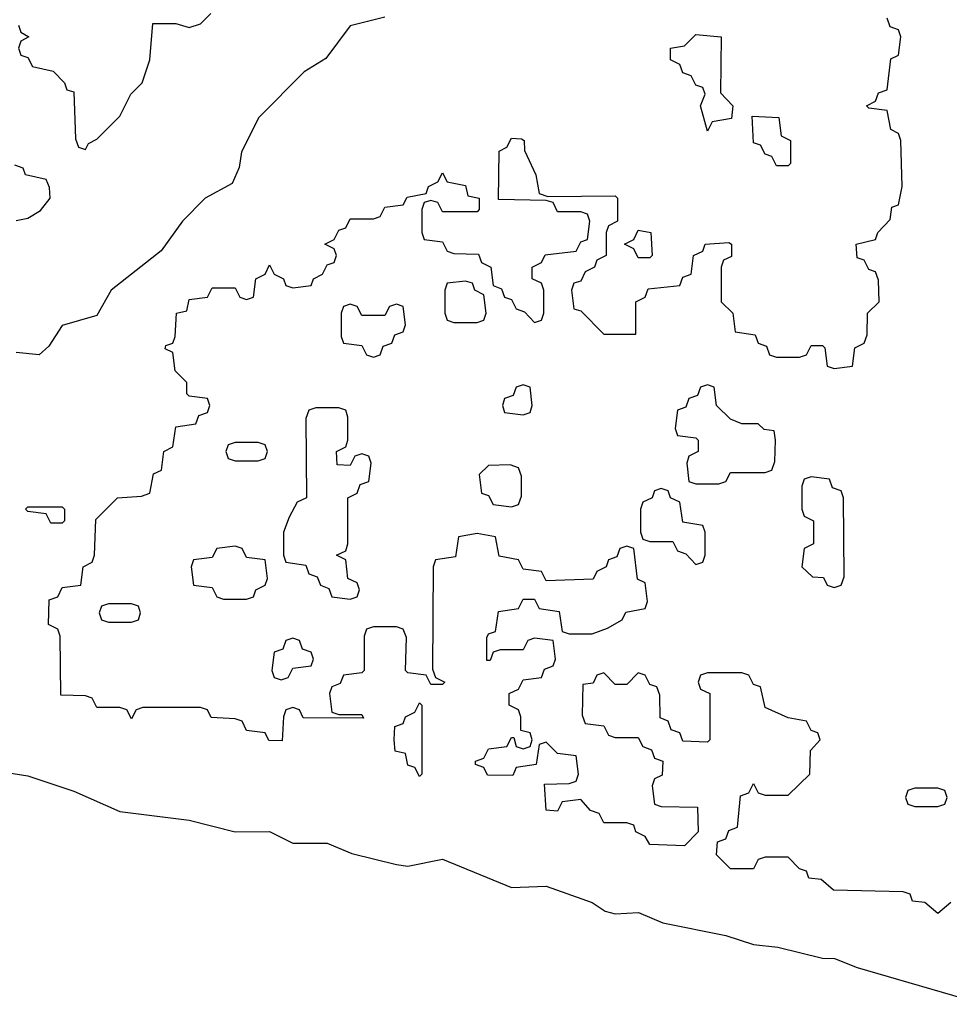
# Model space of a CAD drawing. Header units: inches. Extents: x 2518216 to 2687946, y 757338 to 915227.
# Tile 31 of 75: x 2647716 to 2649330, y 784871 to 786579. Entities that reach past the tile are written whole.
import ezdxf

# ---------------------------------------------------------------- set-up
doc = ezdxf.new("R2010")
doc.units = ezdxf.units.IN
doc.header["$MEASUREMENT"] = 0
doc.layers.add('C6748', color=7, linetype='Continuous')

msp = doc.modelspace()

# ---------------------------------------------------------------- linework, layer by layer
at = {"layer": 'C6748', "color": 6}
for points in [[(2648350, 786584), (2648290, 786568.7), (2648247.7, 786512.3), (2648210, 786489), (2648131.3, 786410), (2648101, 786350), (2648096.9, 786323.1), (2648084.7, 786295.3), (2648038, 786270), (2647998.8, 786230), (2647961.4, 786178.6), (2647874.8, 786110), (2647850, 786066), (2647790, 786048.7), (2647766.8, 786013.2), (2647750, 785998), (2647710, 786002)], [(2647714, 786570), (2647718, 786558), (2647732, 786550), (2647718, 786542), (2647714, 786530), (2647718, 786518), (2647730, 786514), (2647738, 786498), (2647774, 786490), (2647794, 786470), (2647798, 786458), (2647810, 786454), (2647812.7, 786372.7), (2647818, 786358), (2647830, 786354), (2647835.3, 786364.7), (2647850, 786372), (2647890, 786412), (2647908.7, 786450), (2647928.7, 786470), (2647942, 786510), (2647947.3, 786572.7), (2647987.3, 786572.7), (2648010, 786566), (2648030, 786572), (2648048, 786590)], [(2649332.7, 785047.3), (2649310, 785028.7), (2649287.3, 785047.3), (2649266, 785050), (2649262, 785062), (2649250, 785066), (2649128.9, 785068.9), (2649107.3, 785087.3), (2649086, 785090), (2649082, 785102), (2649070, 785106), (2649050, 785126), (2649010, 785126), (2648998, 785122), (2648990, 785106), (2648950, 785106), (2648926, 785130), (2648927.3, 785152.7), (2648942, 785158), (2648947.3, 785172.7), (2648962, 785178), (2648967.3, 785232.7), (2648982, 785238), (2648990, 785254), (2648998, 785238), (2649010, 785234), (2649050, 785234), (2649088, 785270), (2649088.9, 785311.1), (2649106, 785330), (2649102, 785342), (2649090, 785346), (2649082, 785362), (2649050, 785368), (2649010, 785386), (2649002, 785422), (2648990, 785426), (2648982, 785442), (2648970, 785446), (2648910, 785446), (2648898, 785442), (2648894, 785430), (2648898, 785418), (2648914, 785410), (2648914, 785330), (2648910, 785326), (2648867.3, 785327.3), (2648862, 785342), (2648847.3, 785347.3), (2648842, 785362), (2648828, 785368), (2648827.3, 785407.3), (2648822, 785422), (2648810, 785426), (2648802, 785442), (2648790, 785446), (2648770, 785426), (2648750, 785426), (2648730, 785446), (2648718, 785442), (2648711.6, 785428.4), (2648694, 785426), (2648692.7, 785372.7), (2648698, 785358), (2648730, 785354), (2648738, 785338), (2648750, 785334), (2648790, 785334), (2648798, 785318), (2648812.7, 785312.7), (2648818, 785298), (2648832.7, 785292.7), (2648831.6, 785268.4), (2648818, 785262), (2648814, 785250), (2648818, 785218), (2648830, 785214), (2648892.7, 785212.7), (2648894, 785170), (2648870, 785146), (2648810, 785148), (2648802, 785162), (2648786, 785170), (2648782, 785182), (2648770, 785186), (2648730, 785186), (2648722, 785202), (2648707.3, 785207.3), (2648690, 785226), (2648658, 785222), (2648650, 785206), (2648630, 785208), (2648627.3, 785252.7), (2648670, 785254), (2648682, 785258), (2648686, 785270), (2648682, 785302), (2648650, 785306), (2648630, 785326), (2648618, 785322), (2648612.7, 785287.3), (2648578, 785282), (2648572, 785268), (2648528.4, 785268.4), (2648522, 785282), (2648507.3, 785287.3), (2648507.3, 785292.7), (2648522, 785298), (2648530, 785314), (2648562, 785318), (2648570, 785334), (2648574, 785334), (2648578, 785318), (2648590, 785314), (2648602, 785318), (2648606, 785330), (2648602, 785342), (2648586, 785346), (2648586, 785370), (2648582, 785382), (2648566, 785390), (2648566, 785410), (2648582, 785418), (2648590, 785434), (2648622, 785438), (2648627.3, 785452.7), (2648642, 785458), (2648646, 785470), (2648642, 785502), (2648610, 785506), (2648598, 785502), (2648590, 785486), (2648550, 785486), (2648538, 785482), (2648532.7, 785467.3), (2648527.3, 785467.3), (2648527.3, 785507.3), (2648530, 785514), (2648542, 785518), (2648547.3, 785552.7), (2648582, 785558), (2648590, 785574), (2648610, 785574), (2648618, 785558), (2648652.7, 785552.7), (2648658, 785518), (2648670, 785514), (2648710, 785514), (2648736.4, 785523.6), (2648762, 785538), (2648768.4, 785551.6), (2648802, 785558), (2648806, 785570), (2648802, 785602), (2648788.4, 785608.4), (2648782, 785662), (2648770, 785666), (2648758, 785662), (2648752.7, 785647.3), (2648738, 785642), (2648734, 785630), (2648718, 785622), (2648711.6, 785608.4), (2648630, 785606), (2648622, 785622), (2648590, 785626), (2648582, 785642), (2648548.7, 785648.7), (2648542, 785682), (2648510, 785688), (2648478, 785682), (2648472.7, 785647.3), (2648438, 785642), (2648434, 785630), (2648432.7, 785452.7), (2648438, 785438), (2648454, 785430), (2648450, 785426), (2648430, 785426), (2648422, 785442), (2648390, 785446), (2648386, 785450), (2648387.3, 785507.3), (2648382, 785522), (2648370, 785526), (2648330, 785526), (2648318, 785522), (2648314, 785510), (2648314, 785450), (2648310, 785446), (2648278, 785442), (2648272.7, 785427.3), (2648258, 785422), (2648254, 785410), (2648258, 785378), (2648270, 785374), (2648310, 785374), (2648312.7, 785367.3), (2648208, 785368), (2648202, 785382), (2648190, 785386), (2648178, 785382), (2648174, 785370), (2648172, 785328), (2648148.4, 785328.4), (2648142, 785342), (2648110, 785346), (2648102, 785362), (2648090, 785366), (2648048.4, 785368.4), (2648042, 785382), (2648030, 785386), (2647930, 785386), (2647918, 785382), (2647910, 785366), (2647902, 785382), (2647890, 785386), (2647850, 785386), (2647842, 785402), (2647830, 785406), (2647787.3, 785407.3), (2647786, 785510), (2647782, 785522), (2647766, 785530), (2647767.3, 785572.7), (2647782, 785578), (2647790, 785594), (2647822, 785598), (2647826, 785630), (2647842, 785638), (2647846, 785650), (2647848, 785712), (2647886, 785750), (2647927.3, 785752.7), (2647942, 785758), (2647948.4, 785791.6), (2647962, 785798), (2647966, 785830), (2647982, 785838), (2647987.3, 785872.7), (2648022, 785878), (2648027.3, 785892.7), (2648042, 785898), (2648046, 785910), (2648042, 785922), (2648010, 785926), (2648006, 785930), (2648006, 785950), (2647986, 785970), (2647982, 786002), (2647968.4, 786008.4), (2647970, 786014), (2647982, 786018), (2647986, 786030), (2647988, 786070), (2648006, 786074), (2648010, 786094), (2648042, 786098), (2648050, 786114), (2648090, 786114), (2648098, 786098), (2648110, 786094), (2648122, 786098), (2648126, 786130), (2648142, 786138), (2648150, 786154), (2648158, 786138), (2648174, 786130), (2648178, 786118), (2648190, 786114), (2648222, 786118), (2648226, 786130), (2648242, 786138), (2648250, 786154), (2648262, 786158), (2648266, 786170), (2648262, 786182), (2648246, 786190), (2648262, 786198), (2648270, 786214), (2648282, 786218), (2648290, 786234), (2648330, 786234), (2648342, 786238), (2648350, 786254), (2648382, 786258), (2648388.7, 786271.3), (2648422, 786278), (2648426, 786290), (2648442, 786298), (2648450, 786314), (2648458, 786298), (2648490, 786292), (2648494, 786274), (2648514, 786270), (2648514, 786250), (2648510, 786246), (2648450, 786246), (2648442, 786262), (2648430, 786266), (2648418, 786262), (2648414, 786250), (2648414, 786210), (2648418, 786198), (2648450, 786194), (2648458, 786178), (2648470, 786174), (2648512.7, 786172.7), (2648518, 786158), (2648534, 786150), (2648538, 786118), (2648552.7, 786112.7), (2648558, 786098), (2648570, 786094), (2648578, 786078), (2648592.7, 786072.7), (2648610, 786054), (2648622, 786058), (2648626, 786070), (2648626, 786110), (2648622, 786122), (2648606, 786130), (2648606, 786150), (2648622, 786158), (2648628.4, 786171.6), (2648682, 786178), (2648690, 786194), (2648702, 786198), (2648706, 786230), (2648702, 786242), (2648690, 786246), (2648650, 786246), (2648642, 786262), (2648630, 786266), (2648547.3, 786267.3), (2648548.4, 786351.6), (2648562, 786358), (2648570, 786374), (2648587.3, 786372.7), (2648592, 786370), (2648592.7, 786352.7), (2648612, 786310), (2648618, 786278), (2648632.7, 786272.7), (2648750, 786274), (2648754, 786270), (2648754, 786230), (2648738, 786222), (2648734, 786210), (2648734, 786170), (2648718, 786162), (2648714, 786150), (2648698, 786142), (2648690, 786126), (2648678, 786122), (2648674, 786110), (2648678, 786078), (2648690, 786074), (2648730, 786034), (2648786, 786034), (2648786, 786090), (2648802, 786098), (2648807.3, 786112.7), (2648862, 786118), (2648867.3, 786132.7), (2648882, 786138), (2648886, 786170), (2648902, 786178), (2648906, 786190), (2648947.3, 786192.7), (2648952, 786190), (2648951.6, 786168.4), (2648938, 786162), (2648934, 786150), (2648934, 786090), (2648954, 786070), (2648958, 786038), (2648992.7, 786032.7), (2648998, 786018), (2649012.7, 786012.7), (2649018, 785998), (2649030, 785994), (2649070, 785994), (2649082, 785998), (2649090, 786014), (2649110, 786014), (2649114, 786010), (2649118, 785978), (2649130, 785974), (2649162, 785978), (2649166, 786010), (2649182, 786018), (2649187.3, 786032.7), (2649188, 786070), (2649208, 786090), (2649207.3, 786127.3), (2649202, 786142), (2649190, 786146), (2649182, 786162), (2649170, 786166), (2649168, 786190), (2649202, 786198), (2649206, 786210), (2649227.3, 786232.7), (2649230, 786254), (2649242, 786258), (2649248, 786290), (2649246, 786370), (2649242, 786382), (2649228.7, 786388.7), (2649222, 786422), (2649190, 786426), (2649186, 786430), (2649202, 786438), (2649207.3, 786452.7), (2649222, 786458), (2649228.4, 786511.6), (2649242, 786518), (2649246, 786550), (2649242, 786562), (2649227.3, 786567.3), (2649222, 786582)], [(2647710, 786230.8), (2647730, 786234.8), (2647751.9, 786248.1), (2647768.7, 786270), (2647768, 786288), (2647762, 786302), (2647726, 786310), (2647722, 786322), (2647707.3, 786327.3)], [(2647690, 785274), (2647730, 785267.3), (2647810, 785240.7), (2647890, 785205.5), (2648010, 785190.5), (2648090, 785170.4), (2648150, 785170.8), (2648190, 785150.6), (2648250, 785150.8), (2648292.7, 785132.7), (2648370, 785113.4), (2648390, 785110.6), (2648450, 785122.8), (2648570, 785073.4), (2648630, 785076), (2648710, 785047.7), (2648732.3, 785032.3), (2648750, 785028), (2648790.4, 785030.4), (2648832.4, 785012.4), (2648942, 784990), (2648990, 784974.9), (2649032, 784970), (2649110, 784950.7), (2649130.5, 784950.5), (2649170, 784934.8), (2649389.1, 784870.9)]]:
    msp.add_lwpolyline(points, dxfattribs=at)
for points in [[(2648910, 786386), (2648898, 786430), (2648906, 786450), (2648902, 786462), (2648890, 786466), (2648882, 786482), (2648867.3, 786487.3), (2648862, 786502), (2648846, 786510), (2648846, 786530), (2648870, 786534), (2648890, 786554), (2648934, 786550), (2648932.7, 786452.7), (2648954, 786430), (2648952, 786408), (2648918, 786402)], [(2649030, 786326), (2649022, 786342), (2649010, 786346), (2649002, 786362), (2648990, 786366), (2648988, 786412), (2649034, 786410), (2649038, 786378), (2649054, 786370), (2649054, 786330), (2649050, 786326)], [(2648790, 786166), (2648782, 786182), (2648766, 786190), (2648782, 786198), (2648790, 786214), (2648812, 786210), (2648814, 786170), (2648810, 786166)], [(2648490, 786126), (2648458, 786122), (2648454, 786110), (2648454, 786070), (2648458, 786058), (2648470, 786054), (2648510, 786054), (2648522, 786058), (2648526, 786070), (2648522, 786102), (2648506, 786110), (2648502, 786122)], [(2648370, 786086), (2648358, 786082), (2648350, 786066), (2648310, 786066), (2648302, 786082), (2648290, 786086), (2648278, 786082), (2648274, 786070), (2648274, 786030), (2648278, 786018), (2648310, 786014), (2648318, 785998), (2648330, 785994), (2648342, 785998), (2648347.3, 786012.7), (2648362, 786018), (2648367.3, 786032.7), (2648382, 786038), (2648386, 786050), (2648382, 786082)], [(2648590, 785946), (2648578, 785942), (2648572.7, 785927.3), (2648558, 785922), (2648554, 785910), (2648558, 785898), (2648590, 785894), (2648602, 785898), (2648606, 785910), (2648602, 785942)], [(2648910, 785946), (2648898, 785942), (2648892.7, 785927.3), (2648878, 785922), (2648872.7, 785907.3), (2648858, 785902), (2648854, 785870), (2648858, 785858), (2648890, 785854), (2648894, 785850), (2648894, 785830), (2648878, 785822), (2648874, 785810), (2648878, 785778), (2648890, 785774), (2648930, 785774), (2648942, 785778), (2648950, 785794), (2649010, 785794), (2649022, 785798), (2649027.3, 785812.7), (2649028, 785850), (2649026, 785866), (2649008.4, 785868.4), (2648998, 785878), (2648970, 785878), (2648950, 785886), (2648926, 785910), (2648922, 785942)], [(2648270, 785906), (2648230, 785906), (2648218, 785902), (2648212.7, 785887.3), (2648214, 785750), (2648198, 785742), (2648183.6, 785716.4), (2648174, 785690), (2648174, 785650), (2648178, 785638), (2648212.7, 785632.7), (2648218, 785618), (2648232.7, 785612.7), (2648238, 785598), (2648252.7, 785592.7), (2648258, 785578), (2648290, 785574), (2648302, 785578), (2648306, 785590), (2648302, 785602), (2648286, 785610), (2648282, 785642), (2648266, 785650), (2648282, 785658), (2648286, 785670), (2648286, 785750), (2648302, 785758), (2648307.3, 785772.7), (2648322, 785778), (2648326, 785810), (2648322, 785822), (2648310, 785826), (2648298, 785822), (2648290, 785806), (2648267.3, 785807.3), (2648266, 785830), (2648282, 785838), (2648286, 785850), (2648286, 785890), (2648282, 785902)], [(2648130, 785846), (2648090, 785846), (2648078, 785842), (2648074, 785830), (2648078, 785818), (2648090, 785814), (2648130, 785814), (2648142, 785818), (2648146, 785830), (2648142, 785842)], [(2648567.3, 785807.3), (2648530, 785806), (2648514, 785790), (2648518, 785758), (2648530, 785754), (2648538, 785738), (2648570, 785734), (2648582, 785738), (2648587.3, 785752.7), (2648587.3, 785787.3), (2648582, 785802)], [(2649090, 785786), (2649078, 785782), (2649074, 785770), (2649074, 785730), (2649078, 785718), (2649094, 785710), (2649094, 785670), (2649078, 785662), (2649074, 785630), (2649092.7, 785612.7), (2649111.6, 785611.6), (2649118, 785598), (2649130, 785594), (2649142, 785598), (2649147.3, 785612.7), (2649146, 785750), (2649142, 785762), (2649127.3, 785767.3), (2649122, 785782)], [(2648830, 785766), (2648818, 785762), (2648814, 785750), (2648798, 785742), (2648794, 785730), (2648794, 785690), (2648798, 785678), (2648810, 785674), (2648850, 785674), (2648858, 785658), (2648872.7, 785652.7), (2648890, 785634), (2648902, 785638), (2648906, 785650), (2648906, 785690), (2648902, 785702), (2648867.3, 785707.3), (2648862, 785742), (2648846, 785750), (2648842, 785762)], [(2647770, 785706), (2647762, 785722), (2647730, 785726), (2647726, 785730), (2647730, 785734), (2647790, 785734), (2647794, 785730), (2647794, 785710), (2647790, 785706)], [(2648090, 785666), (2648058, 785662), (2648050, 785646), (2648018, 785642), (2648014, 785630), (2648018, 785598), (2648050, 785594), (2648058, 785578), (2648070, 785574), (2648110, 785574), (2648122, 785578), (2648126, 785590), (2648142, 785598), (2648146, 785610), (2648142, 785642), (2648110, 785646), (2648102, 785662)], [(2647910, 785566), (2647870, 785566), (2647858, 785562), (2647854, 785550), (2647858, 785538), (2647870, 785534), (2647910, 785534), (2647922, 785538), (2647926, 785550), (2647922, 785562)], [(2648190, 785506), (2648178, 785502), (2648172.7, 785487.3), (2648158, 785482), (2648154, 785450), (2648158, 785438), (2648170, 785434), (2648182, 785438), (2648190, 785454), (2648222, 785458), (2648226, 785470), (2648222, 785482), (2648207.3, 785487.3), (2648202, 785502)], [(2648410, 785266), (2648402, 785282), (2648390, 785286), (2648386, 785306), (2648368, 785310), (2648366, 785330), (2648367.3, 785352.7), (2648382, 785358), (2648386, 785370), (2648402, 785378), (2648410, 785394), (2648414, 785390), (2648414, 785270)], [(2649310, 785246), (2649270, 785246), (2649258, 785242), (2649254, 785230), (2649258, 785218), (2649270, 785214), (2649310, 785214), (2649322, 785218), (2649326, 785230), (2649322, 785242)]]:
    msp.add_lwpolyline(points, close=True, dxfattribs=at)

doc.saveas('drawing.dxf')
